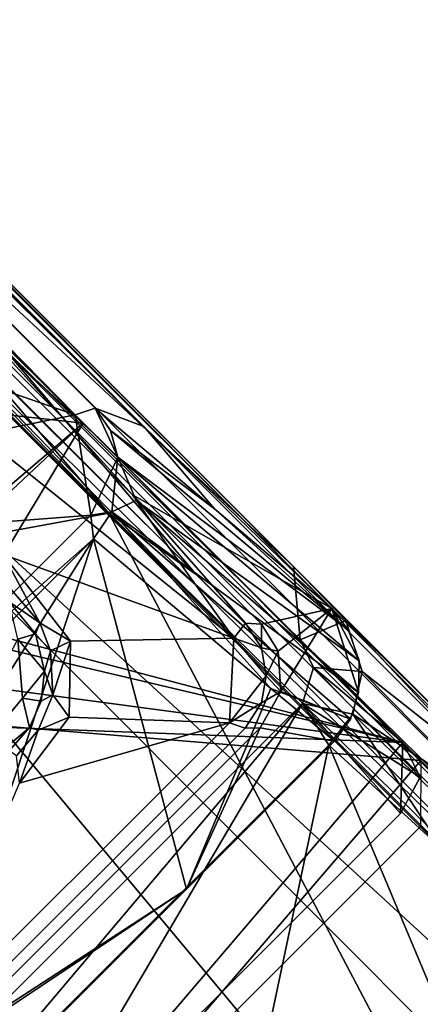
# Model space of a CAD drawing. Header units: millimetres. Extents: x -474 to 3044, y -109 to 1309.
# Tile 77 of 118: x 2883 to 2905, y 42 to 94. Entities that reach past the tile are written whole.
import ezdxf

# ---------------------------------------------------------------- set-up
doc = ezdxf.new("R2010")
doc.units = ezdxf.units.MM
doc.layers.add('Layer 01', color=7, linetype='Continuous', true_color=0x000000)

msp = doc.modelspace()

# ---------------------------------------------------------------- linework, layer by layer
at = {"layer": 'Layer 01'}
for points in [[(2886.408, 73.353, 1025), (2814.404, 145.38, 1024.999), (2807.043, 147.036, 1025), (2877.656, 76.373, 1024.999)], [(2886.408, 73.353, 1025), (2815.822, 145.353, 1024.019), (2814.404, 145.38, 1024.999)], [(2815.822, 145.353, 1024.019), (2887.471, 73.706, 1024.02), (2890.04, 72.728, 959.52), (2837.099, 125.02, 985.781)], [(2887.471, 73.706, 1024.02), (2815.822, 145.353, 1024.019), (2886.408, 73.353, 1025)], [(2822.656, 140.168, 957.22), (2890.04, 72.728, 959.52), (2837.194, 125.655, 956.139)], [(2822.656, 140.168, 957.22), (2837.099, 125.02, 985.781), (2890.04, 72.728, 959.52)], [(2837.194, 125.655, 956.139), (2890.04, 72.728, 959.52), (2845.96, 117.11, 946.013)], [(2845.96, 117.11, 946.013), (2900.02, 63.08, 946), (2889.437, 69.103, 945.999)], [(2853.838, 104.702, 946), (2845.96, 117.11, 946.013), (2889.437, 69.103, 945.999)], [(2845.96, 117.11, 946.013), (2890.04, 72.728, 959.52), (2900.02, 63.08, 946)], [(2989.853, -27.083, 1.011), (2987.928, -26.659, 1.008), (2845.836, 115.371, 945.977), (2847.775, 114.969, 945.989)], [(2987.928, -26.659, 1.008), (2849.16, 109.789, 911.23), (2845.836, 115.371, 945.977)], [(2989.853, -27.083, 1.011), (2847.775, 114.969, 945.989), (2849.373, 113.908, 945.988)], [(2849.373, 113.908, 945.988), (2985.249, -21.964, 75.356), (2982.87, -19.586, 58.288)], [(2849.373, 113.908, 945.988), (2853.8, 109.484, 945.996), (2985.249, -21.964, 75.356)], [(2989.853, -27.083, 1.011), (2849.373, 113.908, 945.988), (2982.87, -19.586, 58.288)], [(2897.98, 65.304, 945.996), (2847.322, 112.425, 945.995), (2898.329, 61.421, 945.996)], [(2853.8, 109.484, 945.996), (2847.322, 112.425, 945.995), (2897.98, 65.304, 945.996)], [(2898.329, 61.421, 945.996), (2847.322, 112.425, 945.995), (2855.711, 104.041, 894.294)], [(2847.598, 108.602, 910.605), (2849.16, 109.789, 911.23), (2981.539, -22.598, 30.436)], [(2987.928, -26.659, 1.008), (2981.539, -22.598, 30.436), (2849.16, 109.789, 911.23)], [(2985.249, -21.964, 75.356), (2853.8, 109.484, 945.996), (2897.98, 65.304, 945.996)], [(2847.598, 108.602, 910.605), (2973.771, -17.558, 71.177), (2848.77, 97.287, 869.066)], [(2973.771, -17.558, 71.177), (2847.598, 108.602, 910.605), (2981.539, -22.598, 30.436)], [(2889.437, 69.103, 945.999), (2891.336, 66.371, 912.263), (2856.2, 101.246, 901.742), (2853.838, 104.702, 946)], [(2887.361, 72.389, 681.491), (2855.54, 103.969, 888.136), (2882.954, 76.476, 705.143)], [(2856.316, 103.433, 888.342), (2855.54, 103.969, 888.136), (2887.361, 72.389, 681.491)], [(2855.711, 104.041, 894.294), (2903.784, 55.968, 908.746), (2898.329, 61.421, 945.996)], [(2875.109, 63.538, 903.297), (2903.784, 55.968, 908.746), (2855.711, 104.041, 894.294)], [(2888.198, 68.134, 652.938), (2853.55, 103.906, 887.843), (2852.828, 103.37, 887.827)], [(2880.049, 77.645, 712.822), (2853.55, 103.906, 887.843), (2888.198, 68.134, 652.938)], [(2856.316, 103.433, 888.342), (2886.836, 72.913, 897.516), (2864.164, 75.399, 893.735)], [(2886.836, 72.913, 897.516), (2856.316, 103.433, 888.342), (2903.997, 55.751, 716.473)], [(2887.361, 72.389, 681.491), (2903.997, 55.751, 716.473), (2856.316, 103.433, 888.342)], [(2852.828, 103.37, 887.827), (2852.258, 61.558, 750.631), (2888.198, 68.134, 652.938)], [(2853.728, 102.281, 900.209), (2894.816, 61.51, 912.513), (2856.913, 91.955, 902.24)], [(2856.2, 101.246, 901.742), (2894.816, 61.51, 912.513), (2853.728, 102.281, 900.209)], [(2856.2, 101.246, 901.742), (2891.336, 66.371, 912.263), (2894.816, 61.51, 912.513)], [(2848.77, 97.287, 869.066), (2957.655, -33.494, 71.773), (2837.607, 86.758, 871.174)], [(2848.77, 97.287, 869.066), (2968.469, -22.65, 71.875), (2957.655, -33.494, 71.773)], [(2848.77, 97.287, 869.066), (2973.771, -17.558, 71.177), (2968.469, -22.65, 71.875)], [(2894.816, 61.51, 912.513), (2882.581, 65.943, 910.002), (2856.913, 91.955, 902.24)], [(2944.43, -33.391, 117.997), (2831.571, 79.481, 868.919), (2824.812, 88.992, 921.167)], [(2944.43, -33.391, 117.997), (2824.812, 88.992, 921.167), (2956.601, -42.818, 44.267)], [(2956.601, -42.818, 44.267), (2824.812, 88.992, 921.167), (2957.655, -33.494, 71.773)], [(2957.655, -33.494, 71.773), (2824.812, 88.992, 921.167), (2837.607, 86.758, 871.174)], [(2962.078, -54.847, 1.009), (2958.121, -51.403, 34.41), (2821.141, 85.576, 945.989), (2830.558, 76.683, 876.064)], [(2821.141, 85.576, 945.989), (2958.121, -51.403, 34.41), (2908.483, -1.767, 392.718)], [(2821.141, 85.576, 945.989), (2908.483, -1.767, 392.718), (2825.886, 80.83, 945.996)], [(2908.483, -1.767, 392.718), (2870.399, 36.317, 945.996), (2825.886, 80.83, 945.996)], [(2944.43, -33.391, 117.997), (2831.921, 76.844, 864.236), (2831.571, 79.481, 868.919)], [(2831.546, 78.705, 888.336), (2879.999, 30.252, 902.901), (2908.786, 1.466, 543.035)], [(2890.291, 19.961, 497.986), (2831.546, 78.705, 888.336), (2908.786, 1.466, 543.035)], [(2890.291, 19.961, 497.986), (2856.428, 53.881, 721.094), (2831.546, 78.705, 888.336)], [(2880.049, 77.645, 712.822), (2888.198, 68.134, 652.938), (2892.823, 64.886, 627.882)], [(2882.954, 76.476, 705.143), (2880.049, 77.645, 712.822), (2892.823, 64.886, 627.882)], [(2831.921, 76.844, 864.236), (2962.078, -54.847, 1.009), (2830.558, 76.683, 876.064)], [(2961.664, -52.886, 1.001), (2962.078, -54.847, 1.009), (2831.921, 76.844, 864.236)], [(2944.43, -33.391, 117.997), (2961.664, -52.886, 1.001), (2831.921, 76.844, 864.236)], [(2877.656, 76.373, 1024.999), (2878.892, 71.833, 1025), (2886.408, 73.353, 1025)], [(2956.241, 1.326, 205.067), (2954.003, 5.523, 233.185), (2882.954, 76.476, 705.143), (2892.823, 64.886, 627.882)], [(2887.361, 72.389, 681.491), (2882.954, 76.476, 705.143), (2954.003, 5.523, 233.185)], [(2863.548, 72.325, 894.105), (2864.164, 75.399, 893.735), (2886.836, 72.913, 897.516), (2873.03, 61.139, 897.211)], [(2886.408, 73.353, 1025), (2888.67, 71.113, 1024.574), (2887.471, 73.706, 1024.02)], [(2887.471, 73.706, 1024.02), (2893.793, 68.366, 984.102), (2890.04, 72.728, 959.52)], [(2887.471, 73.706, 1024.02), (2888.285, 72.53, 1023.981), (2893.793, 68.366, 984.102)], [(2888.67, 71.113, 1024.574), (2888.285, 72.53, 1023.981), (2887.471, 73.706, 1024.02)], [(2886.408, 73.353, 1025), (2878.892, 71.833, 1025), (2877.563, 67.282, 1024.998), (2887.234, 68.038, 1025)], [(2887.234, 68.038, 1025), (2888.67, 71.113, 1024.574), (2886.408, 73.353, 1025)], [(2886.836, 72.913, 897.516), (2876.13, 62.888, 897.419), (2873.03, 61.139, 897.211)], [(2886.836, 72.913, 897.516), (2879.247, 60.364, 898.261), (2876.13, 62.888, 897.419)], [(2904.724, 55.025, 902.894), (2878.771, 57.165, 898.671), (2879.247, 60.364, 898.261), (2886.836, 72.913, 897.516)], [(2886.836, 72.913, 897.516), (2903.997, 55.751, 716.473), (2904.724, 55.025, 902.894)], [(2893.793, 68.366, 984.102), (2900.02, 63.08, 946), (2890.04, 72.728, 959.52)], [(2939.597, 20.153, 671.443), (2887.361, 72.389, 681.491), (3004.746, -44.997, 237.572)], [(2887.361, 72.389, 681.491), (2939.597, 20.153, 671.443), (2903.997, 55.751, 716.473)], [(2887.361, 72.389, 681.491), (2957.85, 1.899, 212.781), (3004.746, -44.997, 237.572)], [(2954.003, 5.523, 233.185), (2957.85, 1.899, 212.781), (2887.361, 72.389, 681.491)], [(2888.67, 71.113, 1024.574), (2900.893, 61.925, 946.051), (2888.285, 72.53, 1023.981)], [(2888.285, 72.53, 1023.981), (2900.893, 61.925, 946.051), (2893.793, 68.366, 984.102)], [(2888.67, 71.113, 1024.574), (2887.234, 68.038, 1025), (2888.353, 68.211, 1024.217)], [(2889.643, 68.811, 1018.734), (2888.67, 71.113, 1024.574), (2888.353, 68.211, 1024.217)], [(2888.67, 71.113, 1024.574), (2901.463, 60.298, 946.005), (2900.893, 61.925, 946.051)], [(2889.643, 68.811, 1018.734), (2901.463, 60.298, 946.005), (2888.67, 71.113, 1024.574)], [(2864.343, 47.982, 666.332), (2962.011, -49.376, 17.034), (2843.572, 69.232, 805.435)], [(2935.285, -21.465, 198.236), (2843.572, 69.232, 805.435), (2962.011, -49.376, 17.034)], [(2843.572, 69.232, 805.435), (2935.285, -21.465, 198.236), (2852.258, 61.558, 750.631)], [(2889.437, 69.103, 945.999), (2900.02, 63.08, 946), (2896.29, 62.254, 945.999)], [(2895.443, 62.297, 913.502), (2891.336, 66.371, 912.263), (2889.437, 69.103, 945.999)], [(2895.443, 62.297, 913.502), (2889.437, 69.103, 945.999), (2896.29, 62.254, 945.999)], [(2888.353, 68.211, 1024.217), (2901.433, 58.622, 946.006), (2889.643, 68.811, 1018.734)], [(2889.643, 68.811, 1018.734), (2901.433, 58.622, 946.006), (2901.463, 60.298, 946.005)], [(2888.198, 68.134, 652.938), (2852.258, 61.558, 750.631), (2935.285, -21.465, 198.236)], [(2875.325, 56.11, 1025), (2887.234, 68.038, 1025), (2877.563, 67.282, 1024.998)], [(2887.373, 66.772, 1024.206), (2887.234, 68.038, 1025), (2875.325, 56.11, 1025)], [(2887.234, 68.038, 1025), (2887.373, 66.772, 1024.206), (2888.353, 68.211, 1024.217)], [(2888.353, 68.211, 1024.217), (2887.373, 66.772, 1024.206), (2896.783, 58.837, 966.487)], [(2888.198, 68.134, 652.938), (2935.285, -21.465, 198.236), (2983.745, -27.483, 17)], [(2892.823, 64.886, 627.882), (2888.198, 68.134, 652.938), (2956.241, 1.326, 205.067)], [(2888.198, 68.134, 652.938), (2983.745, -27.483, 17), (2956.241, 1.326, 205.067)], [(2888.353, 68.211, 1024.217), (2900.999, 57.207, 946.001), (2901.433, 58.622, 946.006)], [(2888.353, 68.211, 1024.217), (2896.783, 58.837, 966.487), (2900.999, 57.207, 946.001)], [(2893.793, 68.366, 984.102), (2900.893, 61.925, 946.051), (2900.02, 63.08, 946)], [(2872.494, 43.16, 995.172), (2887.373, 66.772, 1024.206), (2871.844, 51.247, 1024.208)], [(2871.844, 51.247, 1024.208), (2887.373, 66.772, 1024.206), (2875.325, 56.11, 1025)], [(2872.494, 43.16, 995.172), (2878.192, 39.011, 962.381), (2887.373, 66.772, 1024.206)], [(2878.192, 39.011, 962.381), (2892.306, 48.199, 946), (2887.373, 66.772, 1024.206)], [(2887.373, 66.772, 1024.206), (2892.306, 48.199, 946), (2896.783, 58.837, 966.487)], [(2891.336, 66.371, 912.263), (2895.443, 62.297, 913.502), (2894.816, 61.51, 912.513)], [(2894.816, 61.51, 912.513), (2886.156, 61.352, 911.239), (2882.581, 65.943, 910.002)], [(2882.581, 65.943, 910.002), (2884.525, 62.313, 911.544), (2882.696, 64.468, 910.725)], [(2884.525, 62.313, 911.544), (2882.581, 65.943, 910.002), (2886.156, 61.352, 911.239)], [(2897.98, 65.304, 945.996), (2898.329, 61.421, 945.996), (2900.762, 62.439, 945.996)], [(2985.249, -21.964, 75.356), (2897.98, 65.304, 945.996), (2936.308, 26.977, 650.396)], [(2907.044, 56.241, 899.219), (2936.308, 26.977, 650.396), (2897.98, 65.304, 945.996)], [(2900.762, 62.439, 945.996), (2907.044, 56.241, 899.219), (2897.98, 65.304, 945.996)], [(2882.696, 64.468, 910.725), (2884.525, 62.313, 911.544), (2882.913, 63.444, 940.032)], [(2903.784, 55.968, 908.746), (2875.109, 63.538, 903.297), (2877.912, 62.079, 903.937)], [(2882.913, 63.444, 940.032), (2884.525, 62.313, 911.544), (2884.296, 61.733, 939.96)], [(2883.36, 61.462, 941.001), (2882.913, 63.444, 940.032), (2884.296, 61.733, 939.96)], [(2896.29, 62.254, 945.999), (2900.02, 63.08, 946), (2897.166, 60.811, 945.997)], [(2897.308, 58.674, 945.999), (2897.166, 60.811, 945.997), (2900.02, 63.08, 946)], [(2900.999, 57.207, 946.001), (2897.308, 58.674, 945.999), (2900.02, 63.08, 946), (2901.433, 58.622, 946.006)], [(2901.433, 58.622, 946.006), (2900.02, 63.08, 946), (2901.463, 60.298, 946.005)], [(2900.893, 61.925, 946.051), (2901.463, 60.298, 946.005), (2900.02, 63.08, 946)], [(2884.525, 62.313, 911.544), (2885.105, 60.843, 911.997), (2884.296, 61.733, 939.96)], [(2885.105, 60.843, 911.997), (2884.525, 62.313, 911.544), (2886.156, 61.352, 911.239)], [(2895.443, 62.297, 913.502), (2896.287, 60.989, 913.77), (2894.816, 61.51, 912.513)], [(2895.443, 62.297, 913.502), (2896.29, 62.254, 945.999), (2896.287, 60.989, 913.77)], [(2896.29, 62.254, 945.999), (2897.166, 60.811, 945.997), (2896.287, 60.989, 913.77)], [(2898.329, 61.421, 945.996), (2899.035, 59.958, 945.965), (2901.619, 59.739, 945.98), (2900.762, 62.439, 945.996)], [(2908.158, 54.57, 899.385), (2900.762, 62.439, 945.996), (2901.619, 59.739, 945.98)], [(2900.762, 62.439, 945.996), (2908.158, 54.57, 899.385), (2907.044, 56.241, 899.219)], [(2903.784, 55.968, 908.746), (2877.912, 62.079, 903.937), (2878.512, 59.36, 904.435)], [(2883.36, 61.462, 941.001), (2884.296, 61.733, 939.96), (2884.782, 59.759, 940.01)], [(2885.105, 60.843, 911.997), (2884.782, 59.759, 940.01), (2884.296, 61.733, 939.96)], [(2883.607, 58.328, 941), (2878.502, 52.118, 940.978), (2883.36, 61.462, 941.001)], [(2883.607, 58.328, 941), (2883.36, 61.462, 941.001), (2884.782, 59.759, 940.01)], [(2885.105, 60.843, 911.997), (2886.156, 61.352, 911.239), (2885.226, 58.501, 912.736)], [(2886.156, 61.352, 911.239), (2886.082, 57.323, 911.829), (2885.226, 58.501, 912.736)], [(2886.082, 57.323, 911.829), (2886.156, 61.352, 911.239), (2894.816, 61.51, 912.513), (2894.588, 57.025, 913.152)], [(2894.816, 61.51, 912.513), (2896.527, 59.509, 913.46), (2894.588, 57.025, 913.152)], [(2896.287, 60.989, 913.77), (2896.527, 59.509, 913.46), (2894.816, 61.51, 912.513)], [(2903.784, 55.968, 908.746), (2899.035, 59.958, 945.965), (2898.329, 61.421, 945.996)], [(2885.226, 58.501, 912.736), (2884.782, 59.759, 940.01), (2885.105, 60.843, 911.997)], [(2896.527, 59.509, 913.46), (2896.287, 60.989, 913.77), (2897.166, 60.811, 945.997)], [(2897.166, 60.811, 945.997), (2897.308, 58.674, 945.999), (2896.527, 59.509, 913.46)], [(2883.607, 58.328, 941), (2884.782, 59.759, 940.01), (2884.604, 58.164, 940.015)], [(2885.226, 58.501, 912.736), (2884.604, 58.164, 940.015), (2884.782, 59.759, 940.01)], [(2899.035, 59.958, 945.965), (2898.456, 58.045, 945.994), (2901.13, 57.475, 945.986), (2901.619, 59.739, 945.98)], [(2898.456, 58.045, 945.994), (2899.035, 59.958, 945.965), (2904.691, 54.144, 909.162)], [(2903.784, 55.968, 908.746), (2904.691, 54.144, 909.162), (2899.035, 59.958, 945.965)], [(2901.13, 57.475, 945.986), (2908.834, 52.433, 897.557), (2901.619, 59.739, 945.98)], [(2901.619, 59.739, 945.98), (2908.834, 52.433, 897.557), (2908.158, 54.57, 899.385)], [(2876.79, 57.006, 904.531), (2903.784, 55.968, 908.746), (2878.512, 59.36, 904.435)], [(2896.293, 58.081, 914.096), (2894.588, 57.025, 913.152), (2896.527, 59.509, 913.46)], [(2896.293, 58.081, 914.096), (2896.527, 59.509, 913.46), (2897.308, 58.674, 945.999)], [(2885.226, 58.501, 912.736), (2884.45, 56.627, 912.884), (2883.978, 56.763, 940.026), (2884.604, 58.164, 940.015)], [(2886.082, 57.323, 911.829), (2884.45, 56.627, 912.884), (2885.226, 58.501, 912.736)], [(2896.783, 58.837, 966.487), (2892.306, 48.199, 946), (2900.158, 56.045, 946.001)], [(2896.213, 56.751, 945.999), (2895.413, 56.739, 914.118), (2896.293, 58.081, 914.096), (2897.308, 58.674, 945.999)], [(2900.999, 57.207, 946.001), (2900.158, 56.045, 946.001), (2896.213, 56.751, 945.999), (2897.308, 58.674, 945.999)], [(2900.158, 56.045, 946.001), (2900.999, 57.207, 946.001), (2896.783, 58.837, 966.487)], [(2876.848, 36.437, 945.997), (2878.776, 34.75, 945.995), (2898.456, 58.045, 945.994)], [(2876.848, 36.437, 945.997), (2898.456, 58.045, 945.994), (2882.693, 31.249, 909.29)], [(2878.502, 52.118, 940.978), (2883.607, 58.328, 941), (2883.978, 56.763, 940.026)], [(2878.776, 34.75, 945.995), (2899.851, 55.828, 945.996), (2898.456, 58.045, 945.994)], [(2898.456, 58.045, 945.994), (2903.65, 52.203, 909.291), (2882.693, 31.249, 909.29)], [(2884.604, 58.164, 940.015), (2883.978, 56.763, 940.026), (2883.607, 58.328, 941)], [(2896.293, 58.081, 914.096), (2895.413, 56.739, 914.118), (2894.588, 57.025, 913.152)], [(2899.851, 55.828, 945.996), (2901.13, 57.475, 945.986), (2898.456, 58.045, 945.994)], [(2904.691, 54.144, 909.162), (2903.65, 52.203, 909.291), (2898.456, 58.045, 945.994)], [(2901.13, 57.475, 945.986), (2899.851, 55.828, 945.996), (2905.916, 50.276, 907.349)], [(2901.13, 57.475, 945.986), (2911.586, 47.368, 876.929), (2908.834, 52.433, 897.557)], [(2901.13, 57.475, 945.986), (2905.916, 50.276, 907.349), (2911.586, 47.368, 876.929)], [(2903.784, 55.968, 908.746), (2876.79, 57.006, 904.531), (2879.149, 31.102, 908.779), (2882.693, 31.249, 909.29)], [(2883.456, 53.819, 911.963), (2894.588, 57.025, 913.152), (2877.557, 40.003, 913.151)], [(2895.413, 56.739, 914.118), (2878.336, 39.665, 914.113), (2877.557, 40.003, 913.151), (2894.588, 57.025, 913.152)], [(2879.999, 30.252, 902.901), (2878.771, 57.165, 898.671), (2904.724, 55.025, 902.894), (2883.475, 30.268, 903.421)], [(2894.588, 57.025, 913.152), (2883.456, 53.819, 911.963), (2886.082, 57.323, 911.829)], [(2883.456, 53.819, 911.963), (2884.45, 56.627, 912.884), (2886.082, 57.323, 911.829)], [(2878.336, 39.665, 914.113), (2895.413, 56.739, 914.118), (2896.213, 56.751, 945.999), (2878.394, 38.937, 945.999)], [(2878.394, 38.937, 945.999), (2896.213, 56.751, 945.999), (2892.306, 48.199, 946)], [(2878.502, 52.118, 940.978), (2883.978, 56.763, 940.026), (2882.909, 55.54, 939.996)], [(2882.909, 55.54, 939.996), (2883.978, 56.763, 940.026), (2884.45, 56.627, 912.884), (2883.299, 55.261, 912.999)], [(2883.456, 53.819, 911.963), (2883.299, 55.261, 912.999), (2884.45, 56.627, 912.884)], [(2892.306, 48.199, 946), (2896.213, 56.751, 945.999), (2900.158, 56.045, 946.001)], [(2882.693, 31.249, 909.29), (2903.65, 52.203, 909.291), (2903.784, 55.968, 908.746)], [(2903.65, 52.203, 909.291), (2904.691, 54.144, 909.162), (2903.784, 55.968, 908.746)], [(2899.851, 55.828, 945.996), (2878.776, 34.75, 945.995), (2894.307, 29.559, 877.047)], [(2899.851, 55.828, 945.996), (2894.307, 29.559, 877.047), (2907.221, 38.269, 863.063)], [(2907.221, 38.269, 863.063), (2905.916, 50.276, 907.349), (2899.851, 55.828, 945.996)], [(2939.597, 20.153, 671.443), (2904.724, 55.025, 902.894), (2903.997, 55.751, 716.473)], [(2904.717, 51.511, 903.42), (2883.475, 30.268, 903.421), (2904.724, 55.025, 902.894)], [(2856.428, 53.881, 721.094), (2961.989, -51.533, 17.061), (2870.137, 40.452, 627.842)], [(2856.428, 53.881, 721.094), (2890.291, 19.961, 497.986), (2961.989, -51.533, 17.061)], [(2904.717, 51.511, 903.42), (3001.035, -44.705, 262.93), (2991.346, -77.536, 185.935), (2883.475, 30.268, 903.421)], [(2879.012, 34.907, 946), (2892.306, 48.199, 946), (2878.192, 39.011, 962.381)], [(2879.012, 34.907, 946), (2878.394, 38.937, 945.999), (2892.306, 48.199, 946)], [(2864.343, 47.982, 666.332), (2940.307, -28.039, 160.818), (2962.011, -49.376, 17.034)], [(2870.137, 40.452, 627.842), (2940.307, -28.039, 160.818), (2864.343, 47.982, 666.332)]]:
    msp.add_3dface(points, dxfattribs=at)

doc.saveas('drawing.dxf')
